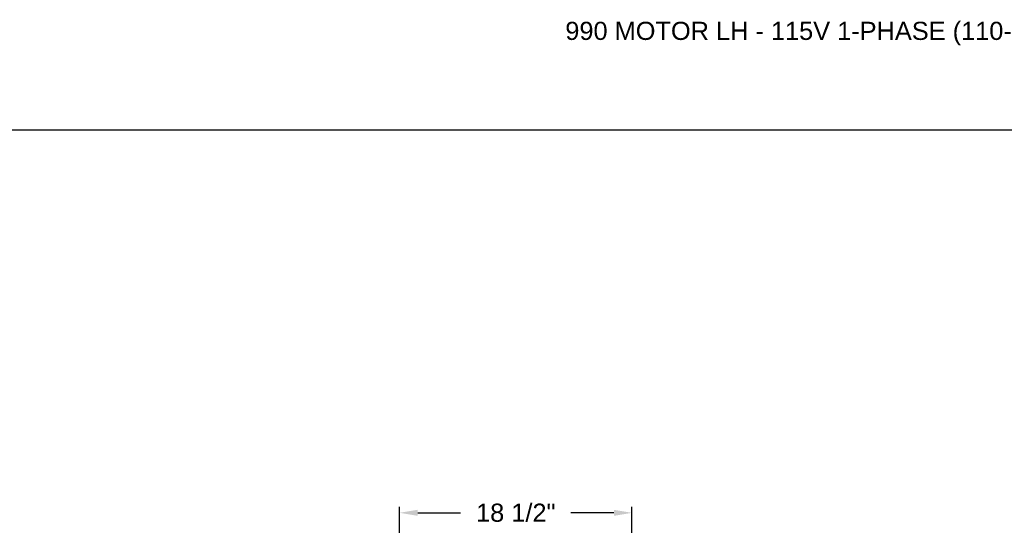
# Model space of a CAD drawing. Header units: inches. Extents: x 170 to 312, y 215 to 248.
# Tile 96 of 256: x 173.95 to 179.04, y 245.14 to 247.75. Entities that reach past the tile are written whole.
import ezdxf

# ---------------------------------------------------------------- set-up
doc = ezdxf.new("R2010")
doc.units = ezdxf.units.IN
doc.header["$LTSCALE"] = 0.25
doc.header["$MEASUREMENT"] = 0
doc.layers.add('ANNOTATIONS', color=1, linetype='Continuous')
doc.styles.add('ARIAL', font='arial.ttf', dxfattribs={"height": 0.09375})
doc.dimstyles.new('STANDARD$0', dxfattribs={"dimtxt": 0.09375, "dimasz": 0.09375, "dimexe": 0.03125, "dimexo": 0.046875, "dimgap": 0.09, "dimtad": 0, "dimtih": 1, "dimtoh": 1, "dimdec": 4, "dimzin": 0, "dimdsep": 46, "dimtxsty": 'ARIAL', "dimcen": 0.09, "dimadec": 0, "dimazin": 0, "dimtfac": 1, "dimtdec": 4, "dimtofl": 0, "dimtmove": 0, "dimatfit": 1, "dimfxl": 1, "dimtolj": 1, "dimtzin": 0, "dimarcsym": 0})

# ---------------------------------------------------------------- blocks, each defined once
blk = doc.blocks.new('*D18')
at = {"layer": 'ANNOTATIONS', "color": 0, "lineweight": -2, "transparency": 16777216}
for p, q in [((175.9151, 244.8967), (175.9151, 245.2347)), ((177.1158, 243.507), (177.1158, 245.2347)), ((176.0088, 245.2035), (176.2303, 245.2035)), ((177.022, 245.2035), (176.8005, 245.2035))]:
    blk.add_line(p, q, dxfattribs=at)
at = {"layer": 'ANNOTATIONS', "color": 0, "transparency": 16777216}
for points in [[(176.0088, 245.2191), (176.0088, 245.1878), (175.9151, 245.2035)], [(177.022, 245.2191), (177.022, 245.1878), (177.1158, 245.2035)]]:
    blk.add_solid(points, dxfattribs=at)
at = {"layer": 'defpoints', "color": 0, "transparency": 16777216}
for p in [(177.1158, 245.2035), (175.9151, 244.8498), (177.1158, 243.4601)]:
    blk.add_point(p, dxfattribs=at)
at = {"layer": 'ANNOTATIONS', "color": 0, "transparency": 16777216, "insert": (176.5154, 245.2035), "char_height": 0.09375, "attachment_point": 5, "style": 'ARIAL'}
blk.add_mtext('\\A1;18 1/2"', dxfattribs=at)

msp = doc.modelspace()

# ---------------------------------------------------------------- linework, layer by layer
at = {"layer": 'defpoints'}
msp.add_lwpolyline([(189.05875, 234.44685), (169.58887, 234.44685), (169.58887, 247.18196), (189.05875, 247.18196)], close=True, dxfattribs=at)

# ---------------------------------------------------------------- texts
at = {"layer": 'ANNOTATIONS', "insert": (176.77122, 247.74099), "char_height": 0.09375, "width": 6.6097632, "attachment_point": 1, "line_spacing_factor": 0.86134, "style": 'ARIAL'}
msp.add_mtext('990 MOTOR LH - 115V 1-PHASE (110-120V RANGE) OR 230V 1-PHASE (208-245V RANGE)', dxfattribs=at)

# ---------------------------------------------------------------- dimensions: what is measured, and where the dimension line sits
at = {"layer": 'ANNOTATIONS'}
dim = msp.add_linear_dim(base=(177.11578, 245.20346), p1=(175.91509, 244.84983), p2=(177.11578, 243.4601), text='18 1/2"', dimstyle='STANDARD$0', override={"dimtxsty": 'ARIAL'}, dxfattribs=at)
dim.commit()
dim.dimension.update_dxf_attribs({"geometry": '*D18', "text_midpoint": (176.51544, 245.20346)})

doc.saveas('drawing.dxf')
